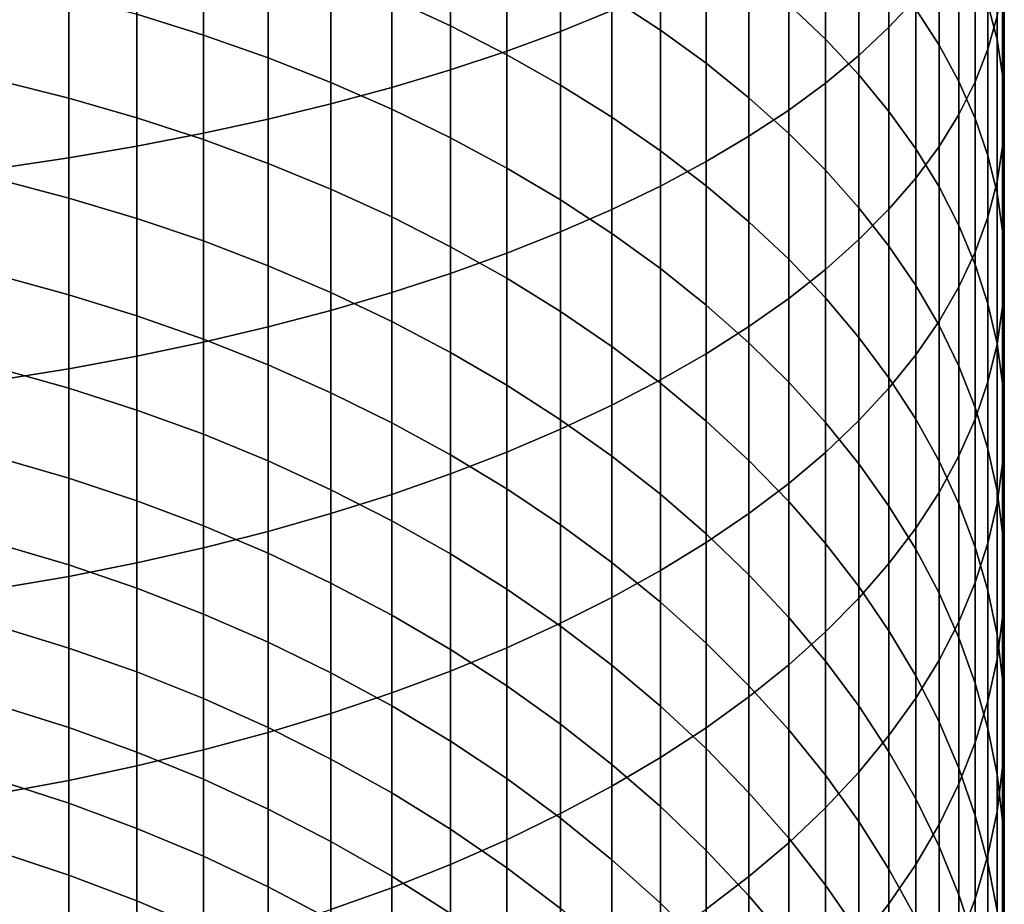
# Model space of a CAD drawing. Header units: metres. Extents: x -32 to 117, y -314 to 32.
# Tile 27 of 256: x 4.55 to 13, y -283.35 to -275.76. Entities that reach past the tile are written whole.
import ezdxf

# ---------------------------------------------------------------- set-up
doc = ezdxf.new("R2010")
doc.units = ezdxf.units.M
doc.layers.add('solid_24_501_064_XXX', color=7, linetype='CONTINUOUS')

msp = doc.modelspace()

# ---------------------------------------------------------------- linework, layer by layer
at = {"layer": 'solid_24_501_064_XXX'}
for points in [[(9.192389, -275.856964, 340.027863), (9.632364, -275.679199, 339.601288), (9.632364, -273.948853, 340.287476), (9.192389, -274.111755, 340.71994)], [(12.010434, -275.820892, 335.441284), (12.240073, -275.572968, 334.900055), (12.240073, -274.005554, 335.585388), (12.010434, -274.234558, 336.134888)], [(8.730267, -276.026215, 340.43396), (9.192389, -275.856964, 340.027863), (9.192389, -274.111755, 340.71994), (8.730267, -274.266846, 341.131653)], [(8.247112, -276.186523, 340.818665), (8.730267, -276.026215, 340.43396), (8.730267, -274.266846, 341.131653), (8.247112, -274.413727, 341.521698)], [(11.751861, -276.063782, 335.971649), (12.010434, -275.820892, 335.441284), (12.010434, -274.234558, 336.134888), (11.751861, -274.458954, 336.67334)], [(12.859295, -276.009064, 331.950317), (12.937402, -275.725555, 331.384033), (12.937402, -274.279846, 332.076752), (12.859295, -274.543549, 332.652527)], [(12.937402, -275.927307, 328.403717), (12.859295, -275.62439, 327.847626), (12.859295, -274.301208, 328.53894), (12.937402, -274.584717, 329.105225)], [(7.744091, -276.337555, 341.18103), (8.247112, -276.186523, 340.818665), (8.247112, -274.413727, 341.521698), (7.744091, -274.552094, 341.889069)], [(11.464976, -276.301117, 336.489807), (11.751861, -276.063782, 335.971649), (11.751861, -274.458954, 336.67334), (11.464976, -274.678223, 337.199402)], [(12.440225, -275.973846, 325.503937), (12.240073, -275.665741, 324.982269), (12.240073, -274.441803, 325.676758), (12.440225, -274.731628, 326.208801)], [(7.222413, -276.478882, 341.520172), (7.744091, -276.337555, 341.18103), (7.744091, -274.552094, 341.889069), (7.222413, -274.68161, 342.23288)], [(10.049136, -275.845306, 320.282196), (9.632364, -275.571411, 319.884186), (9.632364, -274.524109, 320.578461), (10.049136, -274.784058, 320.985718)], [(11.464976, -275.924103, 322.771851), (11.150472, -275.625427, 322.303864), (11.150472, -274.494293, 322.998566), (11.464976, -274.776581, 323.476624)], [(12.750209, -276.290497, 332.512482), (12.859295, -276.009064, 331.950317), (12.859295, -274.543549, 332.652527), (12.750209, -274.805359, 333.224091)], [(8.247112, -275.809174, 318.094116), (7.744091, -275.575562, 317.778625), (7.744091, -274.601196, 318.474304), (8.247112, -274.823761, 318.797699)], [(12.984341, -276.23172, 328.962555), (12.937402, -275.927307, 328.403717), (12.937402, -274.584717, 329.105225), (12.984341, -274.869568, 329.674255)], [(6.683336, -276.610199, 341.835266), (7.222413, -276.478882, 341.520172), (7.222413, -274.68161, 342.23288), (6.683336, -274.801941, 342.552338)], [(11.150472, -276.532318, 336.994568), (11.464976, -276.301117, 336.489807), (11.464976, -274.678223, 337.199402), (11.150472, -274.891785, 337.711853)], [(6.128158, -275.888184, 316.24884), (5.558216, -275.709564, 316.024323), (5.558216, -274.795898, 316.725708), (6.128158, -274.966614, 316.956268)], [(6.128158, -276.731171, 342.125549), (6.683336, -276.610199, 341.835266), (6.683336, -274.801941, 342.552338), (6.128158, -274.912781, 342.846649)], [(10.441698, -276.130463, 320.696564), (10.049136, -275.845306, 320.282196), (10.049136, -274.784058, 320.985718), (10.441698, -275.054718, 321.409729)], [(11.751861, -276.230743, 323.252289), (11.464976, -275.924103, 322.771851), (11.464976, -274.776581, 323.476624), (11.751861, -275.066406, 323.967377)], [(12.610406, -276.28653, 326.033478), (12.440225, -275.973846, 325.503937), (12.440225, -274.731628, 326.208801), (12.610406, -275.025818, 326.74881)], [(12.610406, -276.569183, 333.069183), (12.750209, -276.290497, 332.512482), (12.750209, -274.805359, 333.224091), (12.610406, -275.064606, 333.7901)], [(8.730267, -276.05719, 318.429077), (8.247112, -275.809174, 318.094116), (8.247112, -274.823761, 318.797699), (8.730267, -275.060028, 319.141052)], [(10.809105, -276.756805, 337.48468), (11.150472, -276.532318, 336.994568), (11.150472, -274.891785, 337.711853), (10.809105, -275.099152, 338.209473)], [(13, -276.536865, 329.522705), (12.984341, -276.23172, 328.962555), (12.984341, -274.869568, 329.674255), (13, -275.155121, 330.244629)], [(5.558216, -276.841522, 342.390381), (6.128158, -276.731171, 342.125549), (6.128158, -274.912781, 342.846649), (5.558216, -275.013916, 343.115143)], [(6.683336, -276.083984, 316.494965), (6.128158, -275.888184, 316.24884), (6.128158, -274.966614, 316.956268), (6.683336, -275.153778, 317.209015)], [(4.974885, -276.94101, 342.629059), (5.558216, -276.841522, 342.390381), (5.558216, -275.013916, 343.115143), (4.974885, -275.105042, 343.357117)], [(9.192389, -276.319031, 318.782654), (8.730267, -276.05719, 318.429077), (8.730267, -275.060028, 319.141052), (9.192389, -275.309448, 319.503479)], [(10.809105, -276.426208, 321.126343), (10.441698, -276.130463, 320.696564), (10.441698, -275.054718, 321.409729), (10.809105, -275.335388, 321.849457)], [(12.010434, -276.544586, 323.743988), (11.751861, -276.230743, 323.252289), (11.751861, -275.066406, 323.967377), (12.010434, -275.363037, 324.469666)], [(12.440225, -276.844482, 333.61908), (12.610406, -276.569183, 333.069183), (12.610406, -275.064606, 333.7901), (12.440225, -275.320679, 334.349213)], [(12.750209, -276.603119, 326.56955), (12.610406, -276.28653, 326.033478), (12.610406, -275.025818, 326.74881), (12.750209, -275.323639, 327.295532)], [(4.379568, -277.029327, 342.841003), (4.974885, -276.94101, 342.629059), (4.974885, -275.105042, 343.357117), (4.379568, -275.185974, 343.572021)], [(10.441698, -276.97403, 337.958984), (10.809105, -276.756805, 337.48468), (10.809105, -275.099152, 338.209473), (10.441698, -275.299835, 338.69101)], [(7.222413, -276.296509, 316.762085), (6.683336, -276.083984, 316.494965), (6.683336, -275.153778, 317.209015), (7.222413, -275.356934, 317.483368)], [(12.984341, -276.84201, 330.082855), (13, -276.536865, 329.522705), (13, -275.155121, 330.244629), (12.984341, -275.440704, 330.815033)], [(9.632364, -276.594025, 319.154053), (9.192389, -276.319031, 318.782654), (9.192389, -275.309448, 319.503479), (9.632364, -275.571411, 319.884186)], [(10.049136, -277.183502, 338.416321), (10.441698, -276.97403, 337.958984), (10.441698, -275.299835, 338.69101), (10.049136, -275.493317, 339.155304)], [(12.240073, -277.115723, 334.160858), (12.440225, -276.844482, 333.61908), (12.440225, -275.320679, 334.349213), (12.240073, -275.572968, 334.900055)], [(4.974885, -276.430511, 315.095062), (4.379568, -276.281403, 314.920441), (4.379568, -275.405609, 315.642273), (4.974885, -275.548584, 315.821991)], [(7.744091, -276.525238, 317.049622), (7.222413, -276.296509, 316.762085), (7.222413, -275.356934, 317.483368), (7.744091, -275.575562, 317.778625)], [(11.150472, -276.731812, 321.570404), (10.809105, -276.426208, 321.126343), (10.809105, -275.335388, 321.849457), (11.150472, -275.625427, 322.303864)], [(12.240073, -276.864899, 324.245789), (12.010434, -276.544586, 323.743988), (12.010434, -275.363037, 324.469666), (12.240073, -275.665741, 324.982269)], [(12.859295, -276.922791, 327.11087), (12.750209, -276.603119, 326.56955), (12.750209, -275.323639, 327.295532), (12.859295, -275.62439, 327.847626)], [(12.937402, -277.146423, 330.641663), (12.984341, -276.84201, 330.082855), (12.984341, -275.440704, 330.815033), (12.937402, -275.725555, 331.384033)], [(5.558216, -276.598389, 315.291718), (4.974885, -276.430511, 315.095062), (4.974885, -275.548584, 315.821991), (5.558216, -275.709564, 316.024323)], [(8.247112, -276.769623, 317.356812), (7.744091, -276.525238, 317.049622), (7.744091, -275.575562, 317.778625), (8.247112, -275.809174, 318.094116)], [(9.632364, -277.384705, 338.855591), (10.049136, -277.183502, 338.416321), (10.049136, -275.493317, 339.155304), (9.632364, -275.679199, 339.601288)], [(10.049136, -276.881531, 319.542328), (9.632364, -276.594025, 319.154053), (9.632364, -275.571411, 319.884186), (10.049136, -275.845306, 320.282196)], [(12.010434, -277.382202, 334.693176), (12.240073, -277.115723, 334.160858), (12.240073, -275.572968, 334.900055), (12.010434, -275.820892, 335.441284)], [(11.464976, -277.046539, 322.027771), (11.150472, -276.731812, 321.570404), (11.150472, -275.625427, 322.303864), (11.464976, -275.924103, 322.771851)], [(12.937402, -277.244812, 327.656158), (12.859295, -276.922791, 327.11087), (12.859295, -275.62439, 327.847626), (12.937402, -275.927307, 328.403717)], [(6.128158, -276.784668, 315.509918), (5.558216, -276.598389, 315.291718), (5.558216, -275.709564, 316.024323), (6.128158, -275.888184, 316.24884)], [(9.192389, -277.577148, 339.275726), (9.632364, -277.384705, 338.855591), (9.632364, -275.679199, 339.601288), (9.192389, -275.856964, 340.027863)], [(12.440225, -277.190857, 324.7565), (12.240073, -276.864899, 324.245789), (12.240073, -275.665741, 324.982269), (12.440225, -275.973846, 325.503937)], [(12.859295, -277.449341, 331.197784), (12.937402, -277.146423, 330.641663), (12.937402, -275.725555, 331.384033), (12.859295, -276.009064, 331.950317)], [(8.730267, -277.029114, 317.682983), (8.247112, -276.769623, 317.356812), (8.247112, -275.809174, 318.094116), (8.730267, -276.05719, 318.429077)], [(11.751861, -277.643341, 335.214813), (12.010434, -277.382202, 334.693176), (12.010434, -275.820892, 335.441284), (11.751861, -276.063782, 335.971649)], [(6.683336, -276.988892, 315.749084), (6.128158, -276.784668, 315.509918), (6.128158, -275.888184, 316.24884), (6.683336, -276.083984, 316.494965)], [(8.730267, -277.760345, 339.675751), (9.192389, -277.577148, 339.275726), (9.192389, -275.856964, 340.027863), (8.730267, -276.026215, 340.43396)], [(10.441698, -277.180878, 319.946594), (10.049136, -276.881531, 319.542328), (10.049136, -275.845306, 320.282196), (10.441698, -276.130463, 320.696564)], [(11.751861, -277.369629, 322.497284), (11.464976, -277.046539, 322.027771), (11.464976, -275.924103, 322.771851), (11.751861, -276.230743, 323.252289)], [(12.610406, -277.521729, 325.274872), (12.440225, -277.190857, 324.7565), (12.440225, -275.973846, 325.503937), (12.610406, -276.28653, 326.033478)], [(12.984341, -277.56839, 328.204071), (12.937402, -277.244812, 327.656158), (12.937402, -275.927307, 328.403717), (12.984341, -276.23172, 328.962555)], [(8.247112, -277.933899, 340.054657), (8.730267, -277.760345, 339.675751), (8.730267, -276.026215, 340.43396), (8.247112, -276.186523, 340.818665)], [(9.192389, -277.303009, 318.027283), (8.730267, -277.029114, 317.682983), (8.730267, -276.05719, 318.429077), (9.192389, -276.319031, 318.782654)], [(11.464976, -277.898499, 335.724457), (11.751861, -277.643341, 335.214813), (11.751861, -276.063782, 335.971649), (11.464976, -276.301117, 336.489807)], [(12.750209, -277.750092, 331.749878), (12.859295, -277.449341, 331.197784), (12.859295, -276.009064, 331.950317), (12.750209, -276.290497, 332.512482)], [(7.222413, -277.210541, 316.008728), (6.683336, -276.988892, 315.749084), (6.683336, -276.083984, 316.494965), (7.222413, -276.296509, 316.762085)], [(10.809105, -277.491333, 320.365845), (10.441698, -277.180878, 319.946594), (10.441698, -276.130463, 320.696564), (10.809105, -276.426208, 321.126343)], [(7.744091, -278.097382, 340.41156), (8.247112, -277.933899, 340.054657), (8.247112, -276.186523, 340.818665), (7.744091, -276.337555, 341.18103)], [(12.010434, -277.700317, 322.977814), (11.751861, -277.369629, 322.497284), (11.751861, -276.230743, 323.252289), (12.010434, -276.544586, 323.743988)], [(13, -277.892761, 328.753326), (12.984341, -277.56839, 328.204071), (12.984341, -276.23172, 328.962555), (13, -276.536865, 329.522705)], [(4.974885, -277.286713, 314.338043), (4.379568, -277.131653, 314.168671), (4.379568, -276.281403, 314.920441), (4.974885, -276.430511, 315.095062)], [(7.744091, -277.449097, 316.288147), (7.222413, -277.210541, 316.008728), (7.222413, -276.296509, 316.762085), (7.744091, -276.525238, 317.049622)], [(9.632364, -277.590729, 318.388916), (9.192389, -277.303009, 318.027283), (9.192389, -276.319031, 318.782654), (9.632364, -276.594025, 319.154053)], [(11.150472, -278.147034, 336.220886), (11.464976, -277.898499, 335.724457), (11.464976, -276.301117, 336.489807), (11.150472, -276.532318, 336.994568)], [(12.750209, -277.856689, 325.799652), (12.610406, -277.521729, 325.274872), (12.610406, -276.28653, 326.033478), (12.750209, -276.603119, 326.56955)], [(12.610406, -278.047913, 332.29657), (12.750209, -277.750092, 331.749878), (12.750209, -276.290497, 332.512482), (12.610406, -276.569183, 333.069183)], [(7.222413, -278.250366, 340.745605), (7.744091, -278.097382, 340.41156), (7.744091, -276.337555, 341.18103), (7.222413, -276.478882, 341.520172)], [(5.558216, -277.461304, 314.528778), (4.974885, -277.286713, 314.338043), (4.974885, -276.430511, 315.095062), (5.558216, -276.598389, 315.291718)], [(6.683336, -278.392517, 341.055969), (7.222413, -278.250366, 340.745605), (7.222413, -276.478882, 341.520172), (6.683336, -276.610199, 341.835266)], [(11.150472, -277.812134, 320.799072), (10.809105, -277.491333, 320.365845), (10.809105, -276.426208, 321.126343), (11.150472, -276.731812, 321.570404)], [(8.247112, -277.703979, 316.5867), (7.744091, -277.449097, 316.288147), (7.744091, -276.525238, 317.049622), (8.247112, -276.769623, 317.356812)], [(10.809105, -278.388367, 336.702942), (11.150472, -278.147034, 336.220886), (11.150472, -276.532318, 336.994568), (10.809105, -276.756805, 337.48468)], [(12.240073, -278.037811, 323.468231), (12.010434, -277.700317, 322.977814), (12.010434, -276.544586, 323.743988), (12.240073, -276.864899, 324.245789)], [(12.440225, -278.342102, 332.836609), (12.610406, -278.047913, 332.29657), (12.610406, -276.569183, 333.069183), (12.440225, -276.844482, 333.61908)], [(12.984341, -278.217133, 329.302582), (13, -277.892761, 328.753326), (13, -276.536865, 329.522705), (12.984341, -276.84201, 330.082855)], [(6.128158, -277.655029, 314.740356), (5.558216, -277.461304, 314.528778), (5.558216, -276.598389, 315.291718), (6.128158, -276.784668, 315.509918)], [(6.128158, -278.523499, 341.341919), (6.683336, -278.392517, 341.055969), (6.683336, -276.610199, 341.835266), (6.128158, -276.731171, 342.125549)], [(10.049136, -277.89151, 318.767029), (9.632364, -277.590729, 318.388916), (9.632364, -276.594025, 319.154053), (10.049136, -276.881531, 319.542328)], [(12.859295, -278.194916, 326.32959), (12.750209, -277.856689, 325.799652), (12.750209, -276.603119, 326.56955), (12.859295, -276.922791, 327.11087)], [(5.558216, -278.642975, 341.602722), (6.128158, -278.523499, 341.341919), (6.128158, -276.731171, 342.125549), (5.558216, -276.841522, 342.390381)], [(10.441698, -278.621887, 337.169403), (10.809105, -278.388367, 336.702942), (10.809105, -276.756805, 337.48468), (10.441698, -276.97403, 337.958984)], [(11.464976, -278.142517, 321.245239), (11.150472, -277.812134, 320.799072), (11.150472, -276.731812, 321.570404), (11.464976, -277.046539, 322.027771)], [(4.974885, -278.750641, 341.83783), (5.558216, -278.642975, 341.602722), (5.558216, -276.841522, 342.390381), (4.974885, -276.94101, 342.629059)], [(6.683336, -277.867401, 314.972351), (6.128158, -277.655029, 314.740356), (6.128158, -276.784668, 315.509918), (6.683336, -276.988892, 315.749084)], [(8.730267, -277.974609, 316.903656), (8.247112, -277.703979, 316.5867), (8.247112, -276.769623, 317.356812), (8.730267, -277.029114, 317.682983)], [(12.937402, -278.54071, 329.850525), (12.984341, -278.217133, 329.302582), (12.984341, -276.84201, 330.082855), (12.937402, -277.146423, 330.641663)], [(10.441698, -278.204681, 319.160675), (10.049136, -277.89151, 318.767029), (10.049136, -276.881531, 319.542328), (10.441698, -277.180878, 319.946594)], [(12.240073, -278.631927, 333.368652), (12.440225, -278.342102, 332.836609), (12.440225, -276.844482, 333.61908), (12.240073, -277.115723, 334.160858)], [(12.440225, -278.381256, 323.967346), (12.240073, -278.037811, 323.468231), (12.240073, -276.864899, 324.245789), (12.440225, -277.190857, 324.7565)], [(12.937402, -278.535645, 326.863373), (12.859295, -278.194916, 326.32959), (12.859295, -276.922791, 327.11087), (12.937402, -277.244812, 327.656158)], [(4.379568, -278.846252, 342.0466), (4.974885, -278.750641, 341.83783), (4.974885, -276.94101, 342.629059), (4.379568, -277.029327, 342.841003)], [(7.222413, -278.097931, 315.224121), (6.683336, -277.867401, 314.972351), (6.683336, -276.988892, 315.749084), (7.222413, -277.210541, 316.008728)], [(10.049136, -278.847076, 337.619202), (10.441698, -278.621887, 337.169403), (10.441698, -276.97403, 337.958984), (10.049136, -277.183502, 338.416321)], [(9.192389, -278.260284, 317.238281), (8.730267, -277.974609, 316.903656), (8.730267, -277.029114, 317.682983), (9.192389, -277.303009, 318.027283)], [(11.751861, -278.481689, 321.703278), (11.464976, -278.142517, 321.245239), (11.464976, -277.046539, 322.027771), (11.751861, -277.369629, 322.497284)], [(4.974885, -278.11618, 313.551819), (4.379568, -277.955353, 313.387909), (4.379568, -277.131653, 314.168671), (4.974885, -277.286713, 314.338043)], [(10.809105, -278.52948, 319.568909), (10.441698, -278.204681, 319.160675), (10.441698, -277.180878, 319.946594), (10.809105, -277.491333, 320.365845)], [(12.010434, -278.916687, 333.891449), (12.240073, -278.631927, 333.368652), (12.240073, -277.115723, 334.160858), (12.010434, -277.382202, 334.693176)], [(12.859295, -278.862732, 330.395813), (12.937402, -278.54071, 329.850525), (12.937402, -277.146423, 330.641663), (12.859295, -277.449341, 331.197784)], [(7.744091, -278.346008, 315.495117), (7.222413, -278.097931, 315.224121), (7.222413, -277.210541, 316.008728), (7.744091, -277.449097, 316.288147)], [(9.632364, -279.063354, 338.051239), (10.049136, -278.847076, 337.619202), (10.049136, -277.183502, 338.416321), (9.632364, -277.384705, 338.855591)], [(12.610406, -278.729889, 324.473938), (12.440225, -278.381256, 323.967346), (12.440225, -277.190857, 324.7565), (12.610406, -277.521729, 325.274872)], [(12.984341, -278.877991, 327.39978), (12.937402, -278.535645, 326.863373), (12.937402, -277.244812, 327.656158), (12.984341, -277.56839, 328.204071)], [(5.558216, -278.297302, 313.736389), (4.974885, -278.11618, 313.551819), (4.974885, -277.286713, 314.338043), (5.558216, -277.461304, 314.528778)], [(9.632364, -278.560333, 317.589722), (9.192389, -278.260284, 317.238281), (9.192389, -277.303009, 318.027283), (9.632364, -277.590729, 318.388916)], [(9.192389, -279.270233, 338.464478), (9.632364, -279.063354, 338.051239), (9.632364, -277.384705, 338.855591), (9.192389, -277.577148, 339.275726)], [(12.010434, -278.828827, 322.172089), (11.751861, -278.481689, 321.703278), (11.751861, -277.369629, 322.497284), (12.010434, -277.700317, 322.977814)], [(11.751861, -279.19574, 334.403687), (12.010434, -278.916687, 333.891449), (12.010434, -277.382202, 334.693176), (11.751861, -277.643341, 335.214813)], [(6.128158, -278.49823, 313.941162), (5.558216, -278.297302, 313.736389), (5.558216, -277.461304, 314.528778), (6.128158, -277.655029, 314.740356)], [(8.247112, -278.611084, 315.784668), (7.744091, -278.346008, 315.495117), (7.744091, -277.449097, 316.288147), (8.247112, -277.703979, 316.5867)], [(11.150472, -278.865082, 319.990784), (10.809105, -278.52948, 319.568909), (10.809105, -277.491333, 320.365845), (11.150472, -277.812134, 320.799072)], [(12.750209, -279.182404, 330.937134), (12.859295, -278.862732, 330.395813), (12.859295, -277.449341, 331.197784), (12.750209, -277.750092, 331.749878)], [(8.730267, -279.467194, 338.85791), (9.192389, -279.270233, 338.464478), (9.192389, -277.577148, 339.275726), (8.730267, -277.760345, 339.675751)], [(10.049136, -278.874054, 317.957184), (9.632364, -278.560333, 317.589722), (9.632364, -277.590729, 318.388916), (10.049136, -277.89151, 318.767029)], [(12.750209, -279.082825, 324.986816), (12.610406, -278.729889, 324.473938), (12.610406, -277.521729, 325.274872), (12.750209, -277.856689, 325.799652)], [(13, -279.221191, 327.937469), (12.984341, -278.877991, 327.39978), (12.984341, -277.56839, 328.204071), (13, -277.892761, 328.753326)], [(6.683336, -278.718506, 314.165619), (6.128158, -278.49823, 313.941162), (6.128158, -277.655029, 314.740356), (6.683336, -277.867401, 314.972351)], [(11.464976, -279.468384, 334.904205), (11.751861, -279.19574, 334.403687), (11.751861, -277.643341, 335.214813), (11.464976, -277.898499, 335.724457)], [(8.730267, -278.892517, 316.092072), (8.247112, -278.611084, 315.784668), (8.247112, -277.703979, 316.5867), (8.730267, -277.974609, 316.903656)], [(8.247112, -279.653778, 339.230591), (8.730267, -279.467194, 338.85791), (8.730267, -277.760345, 339.675751), (8.247112, -277.933899, 340.054657)], [(12.240073, -279.183075, 322.650513), (12.010434, -278.828827, 322.172089), (12.010434, -277.700317, 322.977814), (12.240073, -278.037811, 323.468231)], [(12.610406, -279.498993, 331.473206), (12.750209, -279.182404, 330.937134), (12.750209, -277.750092, 331.749878), (12.610406, -278.047913, 332.29657)], [(11.464976, -279.210724, 320.425232), (11.150472, -278.865082, 319.990784), (11.150472, -277.812134, 320.799072), (11.464976, -278.142517, 321.245239)], [(12.859295, -279.439209, 325.5047), (12.750209, -279.082825, 324.986816), (12.750209, -277.856689, 325.799652), (12.859295, -278.194916, 326.32959)], [(7.222413, -278.957611, 314.409271), (6.683336, -278.718506, 314.165619), (6.683336, -277.867401, 314.972351), (7.222413, -278.097931, 315.224121)], [(7.744091, -279.829498, 339.581604), (8.247112, -279.653778, 339.230591), (8.247112, -277.933899, 340.054657), (7.744091, -278.097382, 340.41156)], [(10.441698, -279.200653, 318.339752), (10.049136, -278.874054, 317.957184), (10.049136, -277.89151, 318.767029), (10.441698, -278.204681, 319.160675)], [(11.150472, -279.733978, 335.391724), (11.464976, -279.468384, 334.904205), (11.464976, -277.898499, 335.724457), (11.150472, -278.147034, 336.220886)], [(12.984341, -279.564392, 328.475159), (13, -279.221191, 327.937469), (13, -277.892761, 328.753326), (12.984341, -278.217133, 329.302582)], [(4.974885, -278.917938, 312.737335), (4.379568, -278.751495, 312.579102), (4.379568, -277.955353, 313.387909), (4.974885, -278.11618, 313.551819)], [(9.192389, -279.189606, 316.416595), (8.730267, -278.892517, 316.092072), (8.730267, -277.974609, 316.903656), (9.192389, -278.260284, 317.238281)], [(7.222413, -279.993988, 339.910156), (7.744091, -279.829498, 339.581604), (7.744091, -278.097382, 340.41156), (7.222413, -278.250366, 340.745605)], [(7.744091, -279.214935, 314.671509), (7.222413, -278.957611, 314.409271), (7.222413, -278.097931, 315.224121), (7.744091, -278.346008, 315.495117)], [(12.440225, -279.54364, 323.137421), (12.240073, -279.183075, 322.650513), (12.240073, -278.037811, 323.468231), (12.440225, -278.381256, 323.967346)], [(12.440225, -279.811676, 332.002716), (12.610406, -279.498993, 331.473206), (12.610406, -278.047913, 332.29657), (12.440225, -278.342102, 332.836609)], [(5.558216, -279.105316, 312.915527), (4.974885, -278.917938, 312.737335), (4.974885, -278.11618, 313.551819), (5.558216, -278.297302, 313.736389)], [(10.809105, -279.991852, 335.865112), (11.150472, -279.733978, 335.391724), (11.150472, -278.147034, 336.220886), (10.809105, -278.388367, 336.702942)], [(11.751861, -279.565552, 320.871246), (11.464976, -279.210724, 320.425232), (11.464976, -278.142517, 321.245239), (11.751861, -278.481689, 321.703278)], [(6.683336, -280.14679, 340.215393), (7.222413, -279.993988, 339.910156), (7.222413, -278.250366, 340.745605), (6.683336, -278.392517, 341.055969)], [(9.632364, -279.501678, 316.757446), (9.192389, -279.189606, 316.416595), (9.192389, -278.260284, 317.238281), (9.632364, -278.560333, 317.589722)], [(10.809105, -279.539398, 318.736511), (10.441698, -279.200653, 318.339752), (10.441698, -278.204681, 319.160675), (10.809105, -278.52948, 319.568909)], [(12.937402, -279.798218, 326.026398), (12.859295, -279.439209, 325.5047), (12.859295, -278.194916, 326.32959), (12.937402, -278.535645, 326.863373)], [(12.937402, -279.906738, 329.011566), (12.984341, -279.564392, 328.475159), (12.984341, -278.217133, 329.302582), (12.937402, -278.54071, 329.850525)], [(6.128158, -279.313232, 313.11319), (5.558216, -279.105316, 312.915527), (5.558216, -278.297302, 313.736389), (6.128158, -278.49823, 313.941162)], [(8.247112, -279.489868, 314.951691), (7.744091, -279.214935, 314.671509), (7.744091, -278.346008, 315.495117), (8.247112, -278.611084, 315.784668)], [(12.240073, -280.119781, 332.524414), (12.440225, -279.811676, 332.002716), (12.440225, -278.342102, 332.836609), (12.240073, -278.631927, 333.368652)], [(6.128158, -280.287598, 340.496643), (6.683336, -280.14679, 340.215393), (6.683336, -278.392517, 341.055969), (6.128158, -278.523499, 341.341919)], [(10.441698, -280.241394, 336.323242), (10.809105, -279.991852, 335.865112), (10.809105, -278.388367, 336.702942), (10.441698, -278.621887, 337.169403)], [(12.610406, -279.909576, 323.631653), (12.440225, -279.54364, 323.137421), (12.440225, -278.381256, 323.967346), (12.610406, -278.729889, 324.473938)], [(5.558216, -280.416016, 340.753174), (6.128158, -280.287598, 340.496643), (6.128158, -278.523499, 341.341919), (5.558216, -278.642975, 341.602722)], [(6.683336, -279.541138, 313.329895), (6.128158, -279.313232, 313.11319), (6.128158, -278.49823, 313.941162), (6.683336, -278.718506, 314.165619)], [(11.150472, -279.889404, 319.146484), (10.809105, -279.539398, 318.736511), (10.809105, -278.52948, 319.568909), (11.150472, -278.865082, 319.990784)], [(12.010434, -279.928711, 321.327759), (11.751861, -279.565552, 320.871246), (11.751861, -278.481689, 321.703278), (12.010434, -278.828827, 322.172089)], [(8.730267, -279.781799, 315.249176), (8.247112, -279.489868, 314.951691), (8.247112, -278.611084, 315.784668), (8.730267, -278.892517, 316.092072)], [(10.049136, -279.827911, 317.1138), (9.632364, -279.501678, 316.757446), (9.632364, -278.560333, 317.589722), (10.049136, -278.874054, 317.957184)], [(12.859295, -280.247467, 329.545349), (12.937402, -279.906738, 329.011566), (12.937402, -278.54071, 329.850525), (12.859295, -278.862732, 330.395813)], [(12.984341, -280.158966, 326.550598), (12.937402, -279.798218, 326.026398), (12.937402, -278.535645, 326.863373), (12.984341, -278.877991, 327.39978)], [(4.974885, -280.531769, 340.984375), (5.558216, -280.416016, 340.753174), (5.558216, -278.642975, 341.602722), (4.974885, -278.750641, 341.83783)], [(10.049136, -280.482025, 336.764984), (10.441698, -280.241394, 336.323242), (10.441698, -278.621887, 337.169403), (10.049136, -278.847076, 337.619202)], [(12.010434, -280.422485, 333.037018), (12.240073, -280.119781, 332.524414), (12.240073, -278.631927, 333.368652), (12.010434, -278.916687, 333.891449)], [(4.379568, -280.634583, 341.189728), (4.974885, -280.531769, 340.984375), (4.974885, -278.750641, 341.83783), (4.379568, -278.846252, 342.0466)], [(4.974885, -279.690979, 311.895569), (4.379568, -279.519165, 311.743195), (4.379568, -278.751495, 312.579102), (4.974885, -278.917938, 312.737335)], [(7.222413, -279.788544, 313.565125), (6.683336, -279.541138, 313.329895), (6.683336, -278.718506, 314.165619), (7.222413, -278.957611, 314.409271)], [(12.750209, -280.28006, 324.131989), (12.610406, -279.909576, 323.631653), (12.610406, -278.729889, 324.473938), (12.750209, -279.082825, 324.986816)], [(9.632364, -280.713165, 337.18927), (10.049136, -280.482025, 336.764984), (10.049136, -278.847076, 337.619202), (9.632364, -279.063354, 338.051239)], [(11.464976, -280.249878, 319.568726), (11.150472, -279.889404, 319.146484), (11.150472, -278.865082, 319.990784), (11.464976, -279.210724, 320.425232)], [(12.240073, -280.299347, 321.79361), (12.010434, -279.928711, 321.327759), (12.010434, -278.828827, 322.172089), (12.240073, -279.183075, 322.650513)], [(12.750209, -280.585693, 330.075287), (12.859295, -280.247467, 329.545349), (12.859295, -278.862732, 330.395813), (12.750209, -279.182404, 330.937134)], [(5.558216, -279.88443, 312.067139), (4.974885, -279.690979, 311.895569), (4.974885, -278.917938, 312.737335), (5.558216, -279.105316, 312.915527)], [(9.192389, -280.089935, 315.563202), (8.730267, -279.781799, 315.249176), (8.730267, -278.892517, 316.092072), (9.192389, -279.189606, 316.416595)], [(10.441698, -280.167603, 317.484833), (10.049136, -279.827911, 317.1138), (10.049136, -278.874054, 317.957184), (10.441698, -279.200653, 318.339752)], [(11.751861, -280.719116, 333.539307), (12.010434, -280.422485, 333.037018), (12.010434, -278.916687, 333.891449), (11.751861, -279.19574, 334.403687)], [(13, -280.520569, 327.07608), (12.984341, -280.158966, 326.550598), (12.984341, -278.877991, 327.39978), (13, -279.221191, 327.937469)], [(7.744091, -280.05481, 313.818298), (7.222413, -279.788544, 313.565125), (7.222413, -278.957611, 314.409271), (7.744091, -279.214935, 314.671509)], [(6.128158, -280.09906, 312.257507), (5.558216, -279.88443, 312.067139), (5.558216, -279.105316, 312.915527), (6.128158, -279.313232, 313.11319)], [(9.192389, -280.934235, 337.595062), (9.632364, -280.713165, 337.18927), (9.632364, -279.063354, 338.051239), (9.192389, -279.270233, 338.464478)], [(12.859295, -280.654175, 324.637207), (12.750209, -280.28006, 324.131989), (12.750209, -279.082825, 324.986816), (12.859295, -279.439209, 325.5047)], [(9.632364, -280.413605, 315.893036), (9.192389, -280.089935, 315.563202), (9.192389, -279.189606, 316.416595), (9.632364, -279.501678, 316.757446)], [(10.809105, -280.519867, 317.869598), (10.441698, -280.167603, 317.484833), (10.441698, -279.200653, 318.339752), (10.809105, -279.539398, 318.736511)], [(11.464976, -281.008942, 334.03006), (11.751861, -280.719116, 333.539307), (11.751861, -279.19574, 334.403687), (11.464976, -279.468384, 334.904205)], [(12.440225, -280.676544, 322.267761), (12.240073, -280.299347, 321.79361), (12.240073, -279.183075, 322.650513), (12.440225, -279.54364, 323.137421)], [(12.610406, -280.920654, 330.600067), (12.750209, -280.585693, 330.075287), (12.750209, -279.182404, 330.937134), (12.610406, -279.498993, 331.473206)], [(8.247112, -280.339294, 314.088806), (7.744091, -280.05481, 313.818298), (7.744091, -279.214935, 314.671509), (8.247112, -279.489868, 314.951691)], [(8.730267, -281.144684, 337.981445), (9.192389, -280.934235, 337.595062), (9.192389, -279.270233, 338.464478), (8.730267, -279.467194, 338.85791)], [(11.751861, -280.619965, 320.002167), (11.464976, -280.249878, 319.568726), (11.464976, -279.210724, 320.425232), (11.751861, -279.565552, 320.871246)], [(12.984341, -280.882172, 327.601562), (13, -280.520569, 327.07608), (13, -279.221191, 327.937469), (12.984341, -279.564392, 328.475159)], [(6.683336, -280.334351, 312.466187), (6.128158, -280.09906, 312.257507), (6.128158, -279.313232, 313.11319), (6.683336, -279.541138, 313.329895)], [(12.937402, -281.031036, 325.146149), (12.859295, -280.654175, 324.637207), (12.859295, -279.439209, 325.5047), (12.937402, -279.798218, 326.026398)], [(4.974885, -280.434387, 311.027527), (4.379568, -280.257416, 310.881195), (4.379568, -279.519165, 311.743195), (4.974885, -279.690979, 311.895569)], [(7.222413, -280.589722, 312.692719), (6.683336, -280.334351, 312.466187), (6.683336, -279.541138, 313.329895), (7.222413, -279.788544, 313.565125)], [(8.247112, -281.344055, 338.347443), (8.730267, -281.144684, 337.981445), (8.730267, -279.467194, 338.85791), (8.247112, -279.653778, 339.230591)], [(8.730267, -280.641327, 314.375977), (8.247112, -280.339294, 314.088806), (8.247112, -279.489868, 314.951691), (8.730267, -279.781799, 315.249176)], [(10.049136, -280.752014, 316.237885), (9.632364, -280.413605, 315.893036), (9.632364, -279.501678, 316.757446), (10.049136, -279.827911, 317.1138)], [(11.150472, -280.883881, 318.267212), (10.809105, -280.519867, 317.869598), (10.809105, -279.539398, 318.736511), (11.150472, -279.889404, 319.146484)], [(11.150472, -281.291229, 334.508087), (11.464976, -281.008942, 334.03006), (11.464976, -279.468384, 334.904205), (11.150472, -279.733978, 335.391724)], [(12.440225, -281.251526, 331.118439), (12.610406, -280.920654, 330.600067), (12.610406, -279.498993, 331.473206), (12.440225, -279.811676, 332.002716)], [(12.610406, -281.059387, 322.748993), (12.440225, -280.676544, 322.267761), (12.440225, -279.54364, 323.137421), (12.610406, -279.909576, 323.631653)], [(12.010434, -280.998718, 320.445801), (11.751861, -280.619965, 320.002167), (11.751861, -279.565552, 320.871246), (12.010434, -279.928711, 321.327759)], [(12.937402, -281.24292, 328.125763), (12.984341, -280.882172, 327.601562), (12.984341, -279.564392, 328.475159), (12.937402, -279.906738, 329.011566)], [(5.558216, -280.633667, 311.192322), (4.974885, -280.434387, 311.027527), (4.974885, -279.690979, 311.895569), (5.558216, -279.88443, 312.067139)], [(7.744091, -281.53186, 338.692169), (8.247112, -281.344055, 338.347443), (8.247112, -279.653778, 339.230591), (7.744091, -279.829498, 339.581604)], [(7.744091, -280.864594, 312.936493), (7.222413, -280.589722, 312.692719), (7.222413, -279.788544, 313.565125), (7.744091, -280.05481, 313.818298)], [(9.192389, -280.960175, 314.679138), (8.730267, -280.641327, 314.375977), (8.730267, -279.781799, 315.249176), (9.192389, -280.089935, 315.563202)], [(10.809105, -281.565369, 334.97229), (11.150472, -281.291229, 334.508087), (11.150472, -279.733978, 335.391724), (10.809105, -279.991852, 335.865112)], [(12.984341, -281.409729, 325.657562), (12.937402, -281.031036, 325.146149), (12.937402, -279.798218, 326.026398), (12.984341, -280.158966, 326.550598)], [(7.222413, -281.707611, 339.014801), (7.744091, -281.53186, 338.692169), (7.744091, -279.829498, 339.581604), (7.222413, -279.993988, 339.910156)], [(10.441698, -281.10434, 316.596924), (10.049136, -280.752014, 316.237885), (10.049136, -279.827911, 317.1138), (10.441698, -280.167603, 317.484833)], [(12.240073, -281.577484, 331.62915), (12.440225, -281.251526, 331.118439), (12.440225, -279.811676, 332.002716), (12.240073, -280.119781, 332.524414)], [(6.128158, -280.854767, 311.375122), (5.558216, -280.633667, 311.192322), (5.558216, -279.88443, 312.067139), (6.128158, -280.09906, 312.257507)], [(11.464976, -281.258759, 318.676697), (11.150472, -280.883881, 318.267212), (11.150472, -279.889404, 319.146484), (11.464976, -280.249878, 319.568726)], [(12.240073, -281.385254, 320.89856), (12.010434, -280.998718, 320.445801), (12.010434, -279.928711, 321.327759), (12.240073, -280.299347, 321.79361)], [(12.750209, -281.446991, 323.236176), (12.610406, -281.059387, 322.748993), (12.610406, -279.909576, 323.631653), (12.750209, -280.28006, 324.131989)], [(12.859295, -281.601929, 328.647461), (12.937402, -281.24292, 328.125763), (12.937402, -279.906738, 329.011566), (12.859295, -280.247467, 329.545349)], [(6.683336, -281.870911, 339.314575), (7.222413, -281.707611, 339.014801), (7.222413, -279.993988, 339.910156), (6.683336, -280.14679, 340.215393)], [(10.441698, -281.830627, 335.421478), (10.809105, -281.565369, 334.97229), (10.809105, -279.991852, 335.865112), (10.441698, -280.241394, 336.323242)], [(6.683336, -281.097137, 311.575531), (6.128158, -280.854767, 311.375122), (6.128158, -280.09906, 312.257507), (6.683336, -280.334351, 312.466187)], [(8.247112, -281.158295, 313.196991), (7.744091, -280.864594, 312.936493), (7.744091, -280.05481, 313.818298), (8.247112, -280.339294, 314.088806)], [(9.632364, -281.295074, 314.997589), (9.192389, -280.960175, 314.679138), (9.192389, -280.089935, 315.563202), (9.632364, -280.413605, 315.893036)], [(12.010434, -281.897797, 332.130951), (12.240073, -281.577484, 331.62915), (12.240073, -280.119781, 332.524414), (12.010434, -280.422485, 333.037018)], [(6.128158, -282.021362, 339.590759), (6.683336, -281.870911, 339.314575), (6.683336, -280.14679, 340.215393), (6.128158, -280.287598, 340.496643)], [(10.809105, -281.469727, 316.969269), (10.441698, -281.10434, 316.596924), (10.441698, -280.167603, 317.484833), (10.809105, -280.519867, 317.869598)], [(13, -281.789307, 326.170197), (12.984341, -281.409729, 325.657562), (12.984341, -280.158966, 326.550598), (13, -280.520569, 327.07608)], [(4.974885, -281.147308, 310.134277), (4.379568, -280.965363, 309.994171), (4.379568, -280.257416, 310.881195), (4.974885, -280.434387, 311.027527)], [(5.558216, -282.1586, 339.842712), (6.128158, -282.021362, 339.590759), (6.128158, -280.287598, 340.496643), (5.558216, -280.416016, 340.753174)], [(10.049136, -282.086426, 335.854614), (10.441698, -281.830627, 335.421478), (10.441698, -280.241394, 336.323242), (10.049136, -280.482025, 336.764984)], [(11.751861, -281.643616, 319.097076), (11.464976, -281.258759, 318.676697), (11.464976, -280.249878, 319.568726), (11.751861, -280.619965, 320.002167)], [(12.440225, -281.778656, 321.359344), (12.240073, -281.385254, 320.89856), (12.240073, -280.299347, 321.79361), (12.440225, -280.676544, 322.267761)], [(12.750209, -281.958313, 329.165344), (12.859295, -281.601929, 328.647461), (12.859295, -280.247467, 329.545349), (12.750209, -280.585693, 330.075287)], [(12.859295, -281.838379, 323.72818), (12.750209, -281.446991, 323.236176), (12.750209, -280.28006, 324.131989), (12.859295, -280.654175, 324.637207)], [(7.222413, -281.360229, 311.79306), (6.683336, -281.097137, 311.575531), (6.683336, -280.334351, 312.466187), (7.222413, -280.589722, 312.692719)], [(8.730267, -281.470093, 313.473541), (8.247112, -281.158295, 313.196991), (8.247112, -280.339294, 314.088806), (8.730267, -280.641327, 314.375977)], [(4.974885, -282.282288, 340.069763), (5.558216, -282.1586, 339.842712), (5.558216, -280.416016, 340.753174), (4.974885, -280.531769, 340.984375)], [(5.558216, -281.352173, 310.292053), (4.974885, -281.147308, 310.134277), (4.974885, -280.434387, 311.027527), (5.558216, -280.633667, 311.192322)], [(10.049136, -281.645233, 315.330505), (9.632364, -281.295074, 314.997589), (9.632364, -280.413605, 315.893036), (10.049136, -280.752014, 316.237885)], [(11.751861, -282.211639, 332.62265), (12.010434, -281.897797, 332.130951), (12.010434, -280.422485, 333.037018), (11.751861, -280.719116, 333.539307)], [(4.379568, -282.392151, 340.271423), (4.974885, -282.282288, 340.069763), (4.974885, -280.531769, 340.984375), (4.379568, -280.634583, 341.189728)], [(9.632364, -282.332092, 336.27063), (10.049136, -282.086426, 335.854614), (10.049136, -280.482025, 336.764984), (9.632364, -280.713165, 337.18927)], [(11.150472, -281.84729, 317.354034), (10.809105, -281.469727, 316.969269), (10.809105, -280.519867, 317.869598), (11.150472, -280.883881, 318.267212)], [(12.984341, -282.168915, 326.682831), (13, -281.789307, 326.170197), (13, -280.520569, 327.07608), (12.984341, -280.882172, 327.601562)], [(6.128158, -281.579468, 310.467072), (5.558216, -281.352173, 310.292053), (5.558216, -280.633667, 311.192322), (6.128158, -280.854767, 311.375122)], [(7.744091, -281.643372, 312.027191), (7.222413, -281.360229, 311.79306), (7.222413, -280.589722, 312.692719), (7.744091, -280.864594, 312.936493)], [(9.192389, -281.799255, 313.765472), (8.730267, -281.470093, 313.473541), (8.730267, -280.641327, 314.375977), (9.192389, -280.960175, 314.679138)], [(12.010434, -282.037537, 319.527344), (11.751861, -281.643616, 319.097076), (11.751861, -280.619965, 320.002167), (12.010434, -280.998718, 320.445801)], [(12.610406, -282.311249, 329.678223), (12.750209, -281.958313, 329.165344), (12.750209, -280.585693, 330.075287), (12.610406, -280.920654, 330.600067)], [(9.192389, -282.567108, 336.668549), (9.632364, -282.332092, 336.27063), (9.632364, -280.713165, 337.18927), (9.192389, -280.934235, 337.595062)], [(11.464976, -282.51828, 333.103088), (11.751861, -282.211639, 332.62265), (11.751861, -280.719116, 333.539307), (11.464976, -281.008942, 334.03006)], [(12.610406, -282.177948, 321.827026), (12.440225, -281.778656, 321.359344), (12.440225, -280.676544, 322.267761), (12.610406, -281.059387, 322.748993)], [(12.937402, -282.232635, 324.223755), (12.859295, -281.838379, 323.72818), (12.859295, -280.654175, 324.637207), (12.937402, -281.031036, 325.146149)], [(10.441698, -282.009766, 315.677124), (10.049136, -281.645233, 315.330505), (10.049136, -280.752014, 316.237885), (10.441698, -281.10434, 316.596924)], [(6.683336, -281.828644, 310.658966), (6.128158, -281.579468, 310.467072), (6.128158, -280.854767, 311.375122), (6.683336, -281.097137, 311.575531)], [(8.247112, -281.945923, 312.277344), (7.744091, -281.643372, 312.027191), (7.744091, -280.864594, 312.936493), (8.247112, -281.158295, 313.196991)], [(11.464976, -282.236145, 317.750305), (11.150472, -281.84729, 317.354034), (11.150472, -280.883881, 318.267212), (11.464976, -281.258759, 318.676697)], [(12.937402, -282.547607, 327.194244), (12.984341, -282.168915, 326.682831), (12.984341, -280.882172, 327.601562), (12.937402, -281.24292, 328.125763)], [(4.974885, -281.828857, 309.216858), (4.379568, -281.642181, 309.08313), (4.379568, -280.965363, 309.994171), (4.974885, -281.147308, 310.134277)], [(8.730267, -282.790833, 337.047394), (9.192389, -282.567108, 336.668549), (9.192389, -280.934235, 337.595062), (8.730267, -281.144684, 337.981445)], [(9.632364, -282.144989, 314.072113), (9.192389, -281.799255, 313.765472), (9.192389, -280.960175, 314.679138), (9.632364, -281.295074, 314.997589)], [(12.440225, -282.659851, 330.184814), (12.610406, -282.311249, 329.678223), (12.610406, -280.920654, 330.600067), (12.440225, -281.251526, 331.118439)], [(11.150472, -282.816956, 333.571075), (11.464976, -282.51828, 333.103088), (11.464976, -281.008942, 334.03006), (11.150472, -281.291229, 334.508087)], [(12.240073, -282.439514, 319.966431), (12.010434, -282.037537, 319.527344), (12.010434, -280.998718, 320.445801), (12.240073, -281.385254, 320.89856)], [(12.750209, -282.582184, 322.300507), (12.610406, -282.177948, 321.827026), (12.610406, -281.059387, 322.748993), (12.750209, -281.446991, 323.236176)], [(12.984341, -282.628815, 324.72171), (12.937402, -282.232635, 324.223755), (12.937402, -281.031036, 325.146149), (12.984341, -281.409729, 325.657562)], [(5.558216, -282.039062, 309.367432), (4.974885, -281.828857, 309.216858), (4.974885, -281.147308, 310.134277), (5.558216, -281.352173, 310.292053)], [(7.222413, -282.099091, 310.867279), (6.683336, -281.828644, 310.658966), (6.683336, -281.097137, 311.575531), (7.222413, -281.360229, 311.79306)], [(8.247112, -283.002747, 337.40625), (8.730267, -282.790833, 337.047394), (8.730267, -281.144684, 337.981445), (8.247112, -281.344055, 338.347443)], [(10.809105, -282.387817, 316.036591), (10.441698, -282.009766, 315.677124), (10.441698, -281.10434, 316.596924), (10.809105, -281.469727, 316.969269)], [(8.730267, -282.26712, 312.542908), (8.247112, -281.945923, 312.277344), (8.247112, -281.158295, 313.196991), (8.730267, -281.470093, 313.473541)], [(10.049136, -282.506439, 314.3927), (9.632364, -282.144989, 314.072113), (9.632364, -281.295074, 314.997589), (10.049136, -281.645233, 315.330505)], [(10.809105, -283.106995, 334.025482), (11.150472, -282.816956, 333.571075), (11.150472, -281.291229, 334.508087), (10.809105, -281.565369, 334.97229)], [(11.751861, -282.635315, 318.157104), (11.464976, -282.236145, 317.750305), (11.464976, -281.258759, 318.676697), (11.751861, -281.643616, 319.097076)], [(12.240073, -283.003326, 330.683929), (12.440225, -282.659851, 330.184814), (12.440225, -281.251526, 331.118439), (12.240073, -281.577484, 331.62915)], [(12.859295, -282.924469, 327.703156), (12.937402, -282.547607, 327.194244), (12.937402, -281.24292, 328.125763), (12.859295, -281.601929, 328.647461)], [(6.128158, -282.272278, 309.534485), (5.558216, -282.039062, 309.367432), (5.558216, -281.352173, 310.292053), (6.128158, -281.579468, 310.467072)], [(7.744091, -282.390198, 311.091431), (7.222413, -282.099091, 310.867279), (7.222413, -281.360229, 311.79306), (7.744091, -281.643372, 312.027191)], [(7.744091, -283.202362, 337.744293), (8.247112, -283.002747, 337.40625), (8.247112, -281.344055, 338.347443), (7.744091, -281.53186, 338.692169)], [(12.440225, -282.848633, 320.4133), (12.240073, -282.439514, 319.966431), (12.240073, -281.385254, 320.89856), (12.440225, -281.778656, 321.359344)], [(9.192389, -282.606201, 312.823273), (8.730267, -282.26712, 312.542908), (8.730267, -281.470093, 313.473541), (9.192389, -281.799255, 313.765472)], [(11.150472, -282.778503, 316.40802), (10.809105, -282.387817, 316.036591), (10.809105, -281.469727, 316.969269), (11.150472, -281.84729, 317.354034)], [(12.859295, -282.990387, 322.778656), (12.750209, -282.582184, 322.300507), (12.750209, -281.446991, 323.236176), (12.859295, -281.838379, 323.72818)], [(13, -283.02594, 325.220917), (12.984341, -282.628815, 324.72171), (12.984341, -281.409729, 325.657562), (13, -281.789307, 326.170197)], [(7.222413, -283.389191, 338.060638), (7.744091, -283.202362, 337.744293), (7.744091, -281.53186, 338.692169), (7.222413, -281.707611, 339.014801)], [(10.441698, -283.387665, 334.46521), (10.809105, -283.106995, 334.025482), (10.809105, -281.565369, 334.97229), (10.441698, -281.830627, 335.421478)], [(4.974885, -282.47821, 308.276367), (4.379568, -282.287018, 308.14917), (4.379568, -281.642181, 309.08313), (4.974885, -281.828857, 309.216858)], [(6.683336, -282.527954, 309.717651), (6.128158, -282.272278, 309.534485), (6.128158, -281.579468, 310.467072), (6.683336, -281.828644, 310.658966)], [(8.247112, -282.701202, 311.330963), (7.744091, -282.390198, 311.091431), (7.744091, -281.643372, 312.027191), (8.247112, -281.945923, 312.277344)], [(10.441698, -282.882782, 314.726471), (10.049136, -282.506439, 314.3927), (10.049136, -281.645233, 315.330505), (10.441698, -282.009766, 315.677124)], [(12.010434, -283.043884, 318.573456), (11.751861, -282.635315, 318.157104), (11.751861, -281.643616, 319.097076), (12.010434, -282.037537, 319.527344)], [(12.010434, -283.34082, 331.174347), (12.240073, -283.003326, 330.683929), (12.240073, -281.577484, 331.62915), (12.010434, -281.897797, 332.130951)], [(12.750209, -283.298584, 328.208405), (12.859295, -282.924469, 327.703156), (12.859295, -281.601929, 328.647461), (12.750209, -281.958313, 329.165344)], [(6.683336, -283.562775, 338.354584), (7.222413, -283.389191, 338.060638), (7.222413, -281.707611, 339.014801), (6.683336, -281.870911, 339.314575)], [(9.632364, -282.962341, 313.117767), (9.192389, -282.606201, 312.823273), (9.192389, -281.799255, 313.765472), (9.632364, -282.144989, 314.072113)], [(12.610406, -283.263885, 320.866882), (12.440225, -282.848633, 320.4133), (12.440225, -281.778656, 321.359344), (12.610406, -282.177948, 321.827026)], [(12.984341, -283.423065, 325.720093), (13, -283.02594, 325.220917), (13, -281.789307, 326.170197), (12.984341, -282.168915, 326.682831)], [(5.558216, -282.693512, 308.419556), (4.974885, -282.47821, 308.276367), (4.974885, -281.828857, 309.216858), (5.558216, -282.039062, 309.367432)], [(6.128158, -283.722717, 338.625397), (6.683336, -283.562775, 338.354584), (6.683336, -281.870911, 339.314575), (6.128158, -282.021362, 339.590759)], [(7.222413, -282.80545, 309.916443), (6.683336, -282.527954, 309.717651), (6.683336, -281.828644, 310.658966), (7.222413, -282.099091, 310.867279)], [(10.049136, -283.658325, 334.889221), (10.441698, -283.387665, 334.46521), (10.441698, -281.830627, 335.421478), (10.049136, -282.086426, 335.854614)], [(11.464976, -283.180847, 316.790588), (11.150472, -282.778503, 316.40802), (11.150472, -281.84729, 317.354034), (11.464976, -282.236145, 317.750305)], [(11.751861, -283.671509, 331.654877), (12.010434, -283.34082, 331.174347), (12.010434, -281.897797, 332.130951), (11.751861, -282.211639, 332.62265)], [(12.937402, -283.401581, 323.260284), (12.859295, -282.990387, 322.778656), (12.859295, -281.838379, 323.72818), (12.937402, -282.232635, 324.223755)], [(8.730267, -283.031403, 311.585266), (8.247112, -282.701202, 311.330963), (8.247112, -281.945923, 312.277344), (8.730267, -282.26712, 312.542908)], [(12.610406, -283.669067, 328.70874), (12.750209, -283.298584, 328.208405), (12.750209, -281.958313, 329.165344), (12.610406, -282.311249, 329.678223)], [(5.558216, -283.868591, 338.872406), (6.128158, -283.722717, 338.625397), (6.128158, -282.021362, 339.590759), (5.558216, -282.1586, 339.842712)], [(6.128158, -282.932373, 308.578461), (5.558216, -282.693512, 308.419556), (5.558216, -282.039062, 309.367432), (6.128158, -282.272278, 309.534485)], [(10.809105, -283.273071, 315.072632), (10.441698, -282.882782, 314.726471), (10.441698, -282.009766, 315.677124), (10.809105, -282.387817, 316.036591)], [(12.240073, -283.460846, 318.998352), (12.010434, -283.043884, 318.573456), (12.010434, -282.037537, 319.527344), (12.240073, -282.439514, 319.966431)], [(4.974885, -284.000061, 339.095062), (5.558216, -283.868591, 338.872406), (5.558216, -282.1586, 339.842712), (4.974885, -282.282288, 340.069763)], [(7.744091, -283.104156, 310.130402), (7.222413, -282.80545, 309.916443), (7.222413, -282.099091, 310.867279), (7.744091, -282.390198, 311.091431)], [(9.632364, -283.918274, 335.296478), (10.049136, -283.658325, 334.889221), (10.049136, -282.086426, 335.854614), (9.632364, -282.332092, 336.27063)], [(10.049136, -283.334686, 313.425659), (9.632364, -282.962341, 313.117767), (9.632364, -282.144989, 314.072113), (10.049136, -282.506439, 314.3927)], [(11.464976, -283.994598, 332.12439), (11.751861, -283.671509, 331.654877), (11.751861, -282.211639, 332.62265), (11.464976, -282.51828, 333.103088)], [(11.751861, -283.593872, 317.183319), (11.464976, -283.180847, 316.790588), (11.464976, -282.236145, 317.750305), (11.751861, -282.635315, 318.157104)], [(12.750209, -283.684296, 321.32608), (12.610406, -283.263885, 320.866882), (12.610406, -282.177948, 321.827026), (12.750209, -282.582184, 322.300507)], [(12.937402, -283.819244, 326.218079), (12.984341, -283.423065, 325.720093), (12.984341, -282.168915, 326.682831), (12.937402, -282.547607, 327.194244)], [(12.984341, -283.814758, 323.744232), (12.937402, -283.401581, 323.260284), (12.937402, -282.232635, 324.223755), (12.984341, -282.628815, 324.72171)], [(4.379568, -284.116852, 339.292786), (4.974885, -284.000061, 339.095062), (4.974885, -282.282288, 340.069763), (4.379568, -282.392151, 340.271423)], [(4.974885, -283.094604, 307.313934), (4.379568, -282.899109, 307.193451), (4.379568, -282.287018, 308.14917), (4.974885, -282.47821, 308.276367)], [(6.683336, -283.194244, 308.752625), (6.128158, -282.932373, 308.578461), (6.128158, -282.272278, 309.534485), (6.683336, -282.527954, 309.717651)], [(9.192389, -283.380005, 311.853699), (8.730267, -283.031403, 311.585266), (8.730267, -282.26712, 312.542908), (9.192389, -282.606201, 312.823273)], [(9.192389, -284.166901, 335.686035), (9.632364, -283.918274, 335.296478), (9.632364, -282.332092, 336.27063), (9.192389, -282.567108, 336.668549)], [(12.440225, -284.035004, 329.202972), (12.610406, -283.669067, 328.70874), (12.610406, -282.311249, 329.678223), (12.440225, -282.659851, 330.184814)], [(8.247112, -283.423279, 310.359009), (7.744091, -283.104156, 310.130402), (7.744091, -282.390198, 311.091431), (8.247112, -282.701202, 311.330963)], [(11.150472, -283.676361, 315.430328), (10.809105, -283.273071, 315.072632), (10.809105, -282.387817, 316.036591), (11.150472, -282.778503, 316.40802)], [(5.558216, -283.314728, 307.449615), (4.974885, -283.094604, 307.313934), (4.974885, -282.47821, 308.276367), (5.558216, -282.693512, 308.419556)], [(12.440225, -283.885193, 319.430786), (12.240073, -283.460846, 318.998352), (12.240073, -282.439514, 319.966431), (12.440225, -282.848633, 320.4133)], [(7.222413, -283.478455, 308.941711), (6.683336, -283.194244, 308.752625), (6.683336, -282.527954, 309.717651), (7.222413, -282.80545, 309.916443)], [(8.730267, -284.403595, 336.056885), (9.192389, -284.166901, 335.686035), (9.192389, -282.567108, 336.668549), (8.730267, -282.790833, 337.047394)], [(10.441698, -283.722351, 313.746185), (10.049136, -283.334686, 313.425659), (10.049136, -282.506439, 314.3927), (10.441698, -282.882782, 314.726471)], [(11.150472, -284.309326, 332.581726), (11.464976, -283.994598, 332.12439), (11.464976, -282.51828, 333.103088), (11.150472, -282.816956, 333.571075)], [(12.859295, -284.108795, 321.789795), (12.750209, -283.684296, 321.32608), (12.750209, -282.582184, 322.300507), (12.859295, -282.990387, 322.778656)], [(12.859295, -284.213501, 326.713654), (12.937402, -283.819244, 326.218079), (12.937402, -282.547607, 327.194244), (12.859295, -282.924469, 327.703156)], [(9.632364, -283.746124, 312.135681), (9.192389, -283.380005, 311.853699), (9.192389, -282.606201, 312.823273), (9.632364, -282.962341, 313.117767)], [(12.010434, -284.016632, 317.585266), (11.751861, -283.593872, 317.183319), (11.751861, -282.635315, 318.157104), (12.010434, -283.043884, 318.573456)], [(12.240073, -284.395569, 329.68988), (12.440225, -284.035004, 329.202972), (12.440225, -282.659851, 330.184814), (12.240073, -283.003326, 330.683929)], [(13, -284.228943, 324.22934), (12.984341, -283.814758, 323.744232), (12.984341, -282.628815, 324.72171), (13, -283.02594, 325.220917)], [(6.128158, -283.55896, 307.600128), (5.558216, -283.314728, 307.449615), (5.558216, -282.693512, 308.419556), (6.128158, -282.932373, 308.578461)], [(8.730267, -283.762085, 310.601685), (8.247112, -283.423279, 310.359009), (8.247112, -282.701202, 311.330963), (8.730267, -283.031403, 311.585266)], [(7.744091, -283.784363, 309.145172), (7.222413, -283.478455, 308.941711), (7.222413, -282.80545, 309.916443), (7.744091, -283.104156, 310.130402)], [(8.247112, -284.627838, 336.408203), (8.730267, -284.403595, 336.056885), (8.730267, -282.790833, 337.047394), (8.247112, -283.002747, 337.40625)], [(10.809105, -284.614929, 333.025818), (11.150472, -284.309326, 332.581726), (11.150472, -282.816956, 333.571075), (10.809105, -283.106995, 334.025482)], [(11.464976, -284.091736, 315.798737), (11.150472, -283.676361, 315.430328), (11.150472, -282.778503, 316.40802), (11.464976, -283.180847, 316.790588)], [(4.974885, -283.677277, 306.33075), (4.379568, -283.477722, 306.217133), (4.379568, -282.899109, 307.193451), (4.974885, -283.094604, 307.313934)], [(10.809105, -284.12439, 314.078613), (10.441698, -283.722351, 313.746185), (10.441698, -282.882782, 314.726471), (10.809105, -283.273071, 315.072632)], [(12.610406, -284.315918, 319.86972), (12.440225, -283.885193, 319.430786), (12.440225, -282.848633, 320.4133), (12.610406, -283.263885, 320.866882)], [(12.750209, -284.604889, 327.205627), (12.859295, -284.213501, 326.713654), (12.859295, -282.924469, 327.703156), (12.750209, -283.298584, 328.208405)], [(6.683336, -283.826691, 307.765137), (6.128158, -283.55896, 307.600128), (6.128158, -282.932373, 308.578461), (6.683336, -283.194244, 308.752625)], [(7.744091, -284.83905, 336.739105), (8.247112, -284.627838, 336.408203), (8.247112, -283.002747, 337.40625), (7.744091, -283.202362, 337.744293)], [(10.049136, -284.128937, 312.430481), (9.632364, -283.746124, 312.135681), (9.632364, -282.962341, 313.117767), (10.049136, -283.334686, 313.425659)], [(12.010434, -284.749817, 330.168304), (12.240073, -284.395569, 329.68988), (12.240073, -283.003326, 330.683929), (12.010434, -283.34082, 331.174347)], [(12.937402, -284.536438, 322.256897), (12.859295, -284.108795, 321.789795), (12.859295, -282.990387, 322.778656), (12.937402, -283.401581, 323.260284)], [(5.558216, -283.901978, 306.45871), (4.974885, -283.677277, 306.33075), (4.974885, -283.094604, 307.313934), (5.558216, -283.314728, 307.449615)], [(9.192389, -284.119751, 310.85791), (8.730267, -283.762085, 310.601685), (8.730267, -283.031403, 311.585266), (9.192389, -283.380005, 311.853699)], [(12.240073, -284.448059, 317.995453), (12.010434, -284.016632, 317.585266), (12.010434, -283.043884, 318.573456), (12.240073, -283.460846, 318.998352)], [(12.984341, -284.643097, 324.714478), (13, -284.228943, 324.22934), (13, -283.02594, 325.220917), (12.984341, -283.423065, 325.720093)], [(8.247112, -284.111237, 309.36261), (7.744091, -283.784363, 309.145172), (7.744091, -283.104156, 310.130402), (8.247112, -283.423279, 310.359009)], [(10.441698, -284.910675, 333.455566), (10.809105, -284.614929, 333.025818), (10.809105, -283.106995, 334.025482), (10.441698, -283.387665, 334.46521)], [(7.222413, -284.11731, 307.944244), (6.683336, -283.826691, 307.765137), (6.683336, -283.194244, 308.752625), (7.222413, -283.478455, 308.941711)], [(7.222413, -285.036713, 337.048798), (7.744091, -284.83905, 336.739105), (7.744091, -283.202362, 337.744293), (7.222413, -283.389191, 338.060638)], [(11.751861, -284.518127, 316.17691), (11.464976, -284.091736, 315.798737), (11.464976, -283.180847, 316.790588), (11.751861, -283.593872, 317.183319)], [(6.128158, -284.151276, 306.600677), (5.558216, -283.901978, 306.45871), (5.558216, -283.314728, 307.449615), (6.128158, -283.55896, 307.600128)], [(10.441698, -284.527466, 312.737396), (10.049136, -284.128937, 312.430481), (10.049136, -283.334686, 313.425659), (10.441698, -283.722351, 313.746185)], [(11.150472, -284.539856, 314.422119), (10.809105, -284.12439, 314.078613), (10.809105, -283.273071, 315.072632), (11.150472, -283.676361, 315.430328)], [(11.751861, -285.096954, 330.637115), (12.010434, -284.749817, 330.168304), (12.010434, -283.34082, 331.174347), (11.751861, -283.671509, 331.654877)], [(12.750209, -284.751984, 320.314056), (12.610406, -284.315918, 319.86972), (12.610406, -283.263885, 320.866882), (12.750209, -283.684296, 321.32608)], [(12.610406, -284.992493, 327.69281), (12.750209, -284.604889, 327.205627), (12.750209, -283.298584, 328.208405), (12.610406, -283.669067, 328.70874)]]:
    msp.add_3dface(points, dxfattribs=at)

doc.saveas('drawing.dxf')
